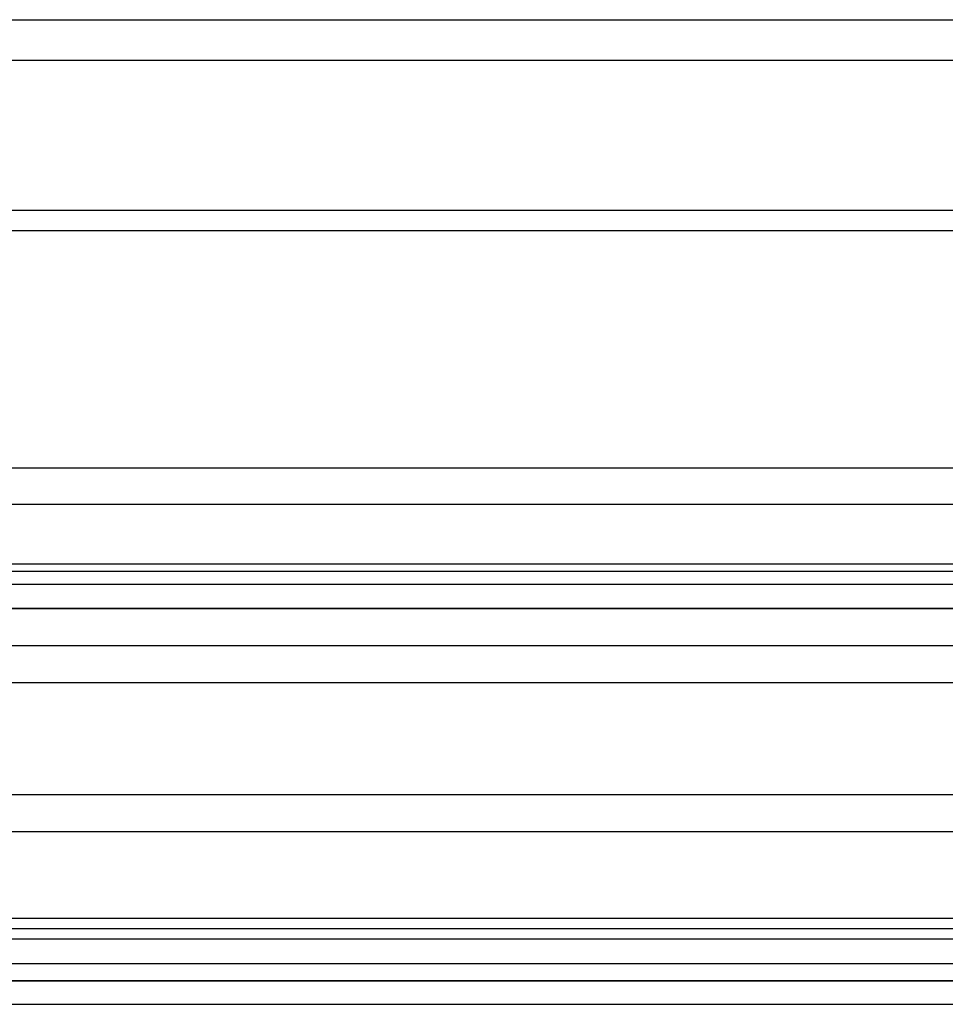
# Model space of a CAD drawing. Header units: millimetres. Extents: x -443 to 78, y -75 to 91.
# Tile 34 of 40: x 28 to 53, y 63 to 90. Entities that reach past the tile are written whole.
import ezdxf

# ---------------------------------------------------------------- set-up
doc = ezdxf.new("R2010")
doc.units = ezdxf.units.MM
doc.header["$MEASUREMENT"] = 0
doc.layers.add('Predefinito', color=5, linetype='Continuous')

msp = doc.modelspace()

# ---------------------------------------------------------------- linework, layer by layer
at = {"layer": 'Predefinito'}
for points in [[(-75.422, 89.809), (74.578, 89.809)], [(74.578, 88.714), (-75.422, 88.714)], [(-75.422, 84.697), (74.578, 84.697)], [(-75.422, 84.15), (74.578, 84.15)], [(-65.065, 77.775), (64.338, 77.775)], [(-65.065, 76.799), (64.338, 76.799)], [(74.578, 75.188), (-75.422, 75.188)], [(-64.222, 75), (63.378, 75)], [(-64.222, 75), (63.378, 75)], [(74.578, 74.64), (-75.422, 74.64)], [(-70.422, 74), (69.578, 74)], [(-70.422, 74), (69.578, 74)], [(-70.422, 74), (69.578, 74)], [(-70.422, 74), (69.578, 74)], [(64.578, 74), (-65.422, 74)], [(64.578, 74), (-65.422, 74)], [(64.578, 73), (-65.422, 73)], [(64.578, 73), (-65.422, 73)], [(64.578, 72), (-65.422, 72)], [(64.578, 72), (-65.422, 72)], [(63.578, 72), (-64.422, 72)], [(63.578, 72), (-64.422, 72)], [(69.578, 69), (-70.422, 69)], [(69.578, 69), (-70.422, 69)], [(63.578, 68), (-64.422, 68)], [(63.578, 68), (-64.422, 68)], [(74.578, 65.678), (-75.422, 65.678)], [(-75.422, 65.405), (74.578, 65.405)], [(-75.422, 65.131), (74.578, 65.131)], [(-75.422, 64.467), (74.578, 64.467)], [(-71.422, 64), (70.578, 64)], [(-71.422, 64), (70.578, 64)], [(-70.422, 64), (69.578, 64)], [(-70.422, 64), (69.578, 64)], [(63.578, 64), (-64.422, 64)], [(63.578, 64), (-64.422, 64)], [(-75.422, 63.372), (74.578, 63.372)]]:
    msp.add_lwpolyline(points, dxfattribs=at)

doc.saveas('drawing.dxf')
